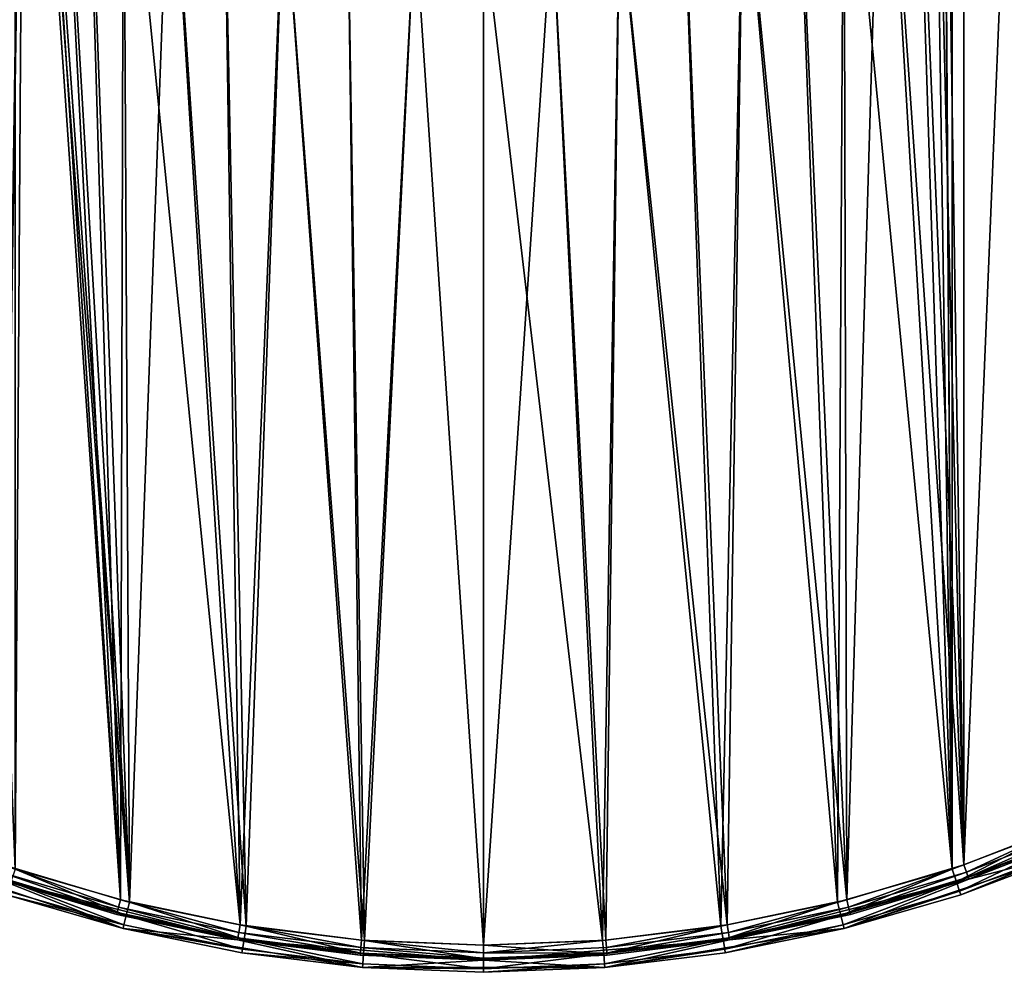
# Model space of a CAD drawing. Header units: millimetres. Extents: x 0 to 200, y 0 to 200.
# Tile 4 of 118: x 69 to 134, y 0 to 63. Entities that reach past the tile are written whole.
import ezdxf

# ---------------------------------------------------------------- set-up
doc = ezdxf.new("R2010")
doc.units = ezdxf.units.MM
doc.header["$LTSCALE"] = 25.4
doc.layers.get('0').update_dxf_attribs({"true_color": 0xff5454})

# ---------------------------------------------------------------- blocks, each defined once
blk = doc.blocks.new('HERMANOS-I-8100.STL')
at = {"color": 250, "true_color": 0x262626}
mesh = blk.add_polyface(dxfattribs=at)
corners = [(355.425, 27.822, 10.05), (352.615, 8.192, 10.05), (352.206, 12.054, 10.05), (355.312, 24.352, 10.05), (360.632, 39.848, 10.05), (361.132, 42.869, 10.05), (368.43, 54.257, 10.05), (369.178, 56.806, 10.05), (378.493, 67.186, 10.05), (379.356, 69.272, 10.05), (390.547, 78.283, 10.05), (391.402, 79.944, 10.05), (404.263, 87.244, 10.05), (405.004, 88.546, 10.05), (419.266, 93.825, 10.05), (419.81, 94.854, 10.05), (435.149, 97.847, 10.05), (435.435, 98.705, 10.05), (451.477, 99.2, 10.05), (451.477, 100, 10.05), (467.518, 98.705, 10.05), (467.804, 97.847, 10.05), (483.143, 94.854, 10.05), (483.687, 93.825, 10.05), (497.949, 88.546, 10.05), (498.691, 87.244, 10.05), (511.551, 79.944, 10.05), (512.406, 78.283, 10.05), (523.597, 69.272, 10.05), (524.46, 67.186, 10.05), (533.775, 56.806, 10.05), (534.523, 54.257, 10.05), (541.822, 42.869, 10.05), (542.321, 39.848, 10.05), (547.528, 27.822, 10.05), (547.641, 24.352, 10.05), (550.747, 12.054, 10.05), (550.338, 8.192, 10.05), (550.338, -8.192, 10.05), (351.558, -4.027, 10.05), (352.615, -8.192, 10.05), (353.497, -20.003, 10.05), (355.312, -24.352, 10.05), (357.975, -35.46, 10.05), (360.632, -39.848, 10.05), (364.874, -50, 10.05), (368.43, -54.257, 10.05), (374.016, -63.245, 10.05), (378.493, -67.186, 10.05), (385.164, -74.851, 10.05), (390.547, -78.283, 10.05), (398.03, -84.519, 10.05), (404.263, -87.244, 10.05), (412.28, -91.998, 10.05), (419.266, -93.825, 10.05), (427.545, -97.094, 10.05), (435.149, -97.847, 10.05), (443.43, -99.676, 10.05), (451.477, -99.2, 10.05), (459.523, -99.676, 10.05), (467.804, -97.847, 10.05), (475.408, -97.094, 10.05), (483.687, -93.825, 10.05), (490.673, -91.998, 10.05), (498.691, -87.244, 10.05), (504.923, -84.519, 10.05), (512.406, -78.283, 10.05), (517.789, -74.851, 10.05), (524.46, -67.186, 10.05), (528.937, -63.245, 10.05), (534.523, -54.257, 10.05), (538.079, -50, 10.05), (542.321, -39.848, 10.05), (544.978, -35.46, 10.05), (547.641, -24.352, 10.05), (549.456, -20.003, 10.05), (551.395, -4.027, 10.05)]
mesh.append_faces([[corners[k] for k in face] for face in [(0, 1, 2), (1, 0, 3), (3, 0, 4), (4, 5, 6), (6, 7, 8), (8, 9, 10), (10, 11, 12), (12, 13, 14), (14, 15, 16), (16, 17, 18), (18, 20, 21), (21, 22, 23), (23, 24, 25), (25, 26, 27), (27, 28, 29), (29, 30, 31), (31, 32, 33), (33, 34, 35), (35, 36, 37), (37, 36, 38), (39, 40, 41), (40, 2, 1), (41, 42, 43), (43, 44, 45), (45, 46, 47), (47, 48, 49), (49, 50, 51), (51, 52, 53), (53, 54, 55), (55, 56, 57), (57, 58, 59), (59, 60, 61), (61, 62, 63), (63, 64, 65), (65, 66, 67), (67, 68, 69), (69, 70, 71), (71, 72, 73), (73, 74, 75), (75, 38, 76), (76, 38, 36)]], dxfattribs={"vtx0": -1, "vtx1": -1, "color": 250})
mesh.append_faces([[corners[k] for k in face] for face in [(4, 0, 5), (6, 5, 7), (8, 7, 9), (10, 9, 11), (12, 11, 13), (14, 13, 15), (16, 15, 17), (18, 17, 19), (18, 19, 20), (21, 20, 22), (23, 22, 24), (25, 24, 26), (27, 26, 28), (29, 28, 30), (31, 30, 32), (33, 32, 34), (35, 34, 36), (40, 39, 2), (41, 40, 42), (43, 42, 44), (45, 44, 46), (47, 46, 48), (49, 48, 50), (51, 50, 52), (53, 52, 54), (55, 54, 56), (57, 56, 58), (59, 58, 60), (61, 60, 62), (63, 62, 64), (65, 64, 66), (67, 66, 68), (69, 68, 70), (71, 70, 72), (73, 72, 74), (75, 74, 38)]], dxfattribs={"vtx0": -1, "vtx2": -1, "color": 250})
mesh = blk.add_polyface(dxfattribs=at)
corners = [(353.612, 8.109, 24.25), (353.612, -8.109, 24.25), (353.277, 0, 24.25), (354.616, 16.163, 24.25), (354.616, -16.163, 24.25), (356.281, 24.107, 24.25), (356.281, -24.107, 24.25), (358.597, 31.885, 24.25), (358.597, -31.885, 24.25), (361.548, 39.446, 24.25), (361.548, -39.446, 24.25), (365.112, 46.738, 24.25), (365.112, -46.738, 24.25), (369.267, 53.71, 24.25), (369.267, -53.71, 24.25), (373.983, 60.316, 24.25), (373.983, -60.316, 24.25), (379.228, 66.509, 24.25), (379.228, -66.509, 24.25), (384.967, 72.248, 24.25), (384.967, -72.248, 24.25), (391.161, 77.494, 24.25), (391.161, -77.494, 24.25), (397.766, 82.21, 24.25), (397.766, -82.21, 24.25), (404.739, 86.364, 24.25), (404.739, -86.364, 24.25), (412.03, 89.929, 24.25), (412.03, -89.929, 24.25), (419.591, 92.879, 24.25), (419.591, -92.879, 24.25), (420.985, 2.285, 24.25), (427.37, 95.195, 24.25), (421.666, 6.804, 24.25), (423.013, 11.171, 24.25), (424.996, 15.289, 24.25), (427.57, 19.065, 24.25), (435.313, 96.861, 24.25), (430.679, 22.415, 24.25), (434.252, 25.264, 24.25), (438.21, 27.549, 24.25), (443.367, 97.865, 24.25), (442.464, 29.219, 24.25), (446.919, 30.236, 24.25), (451.477, 98.2, 24.25), (451.477, 30.577, 24.25), (459.586, 97.865, 24.25), (456.034, 30.236, 24.25), (460.489, 29.219, 24.25), (467.64, 96.861, 24.25), (464.744, 27.549, 24.25), (468.701, 25.264, 24.25), (475.583, 95.195, 24.25), (472.274, 22.415, 24.25), (475.383, 19.065, 24.25), (477.957, 15.289, 24.25), (483.362, 92.879, 24.25), (479.94, 11.171, 24.25), (481.287, 6.804, 24.25), (481.968, 2.285, 24.25), (481.968, -2.285, 24.25), (420.985, -2.285, 24.25), (427.37, -95.195, 24.25), (421.666, -6.804, 24.25), (423.013, -11.171, 24.25), (424.996, -15.289, 24.25), (427.57, -19.065, 24.25), (435.313, -96.861, 24.25), (430.679, -22.415, 24.25), (434.252, -25.264, 24.25), (438.21, -27.549, 24.25), (443.367, -97.865, 24.25), (442.464, -29.219, 24.25), (446.919, -30.236, 24.25), (451.477, -98.2, 24.25), (451.477, -30.577, 24.25), (456.034, -30.236, 24.25), (459.586, -97.865, 24.25), (460.489, -29.219, 24.25), (467.64, -96.861, 24.25), (464.744, -27.549, 24.25), (468.701, -25.264, 24.25), (475.583, -95.195, 24.25), (472.274, -22.415, 24.25), (475.383, -19.065, 24.25), (477.957, -15.289, 24.25), (483.362, -92.879, 24.25), (479.94, -11.171, 24.25), (481.287, -6.804, 24.25), (490.923, 89.929, 24.25), (490.923, -89.929, 24.25), (498.215, 86.364, 24.25), (498.215, -86.364, 24.25), (505.187, 82.21, 24.25), (505.187, -82.21, 24.25), (511.792, 77.494, 24.25), (511.792, -77.494, 24.25), (517.986, 72.248, 24.25), (517.986, -72.248, 24.25), (523.725, 66.509, 24.25), (523.725, -66.509, 24.25), (528.97, 60.316, 24.25), (528.97, -60.316, 24.25), (533.686, 53.71, 24.25), (533.686, -53.71, 24.25), (537.841, 46.738, 24.25), (537.841, -46.738, 24.25), (541.405, 39.446, 24.25), (541.405, -39.446, 24.25), (544.356, 31.885, 24.25), (544.356, -31.885, 24.25), (546.672, 24.107, 24.25), (546.672, -24.107, 24.25), (548.337, 16.163, 24.25), (548.337, -16.163, 24.25), (549.341, 8.109, 24.25), (549.341, -8.109, 24.25), (549.677, 0, 24.25)]
mesh.append_faces([[corners[k] for k in face] for face in [(0, 1, 2), (116, 115, 117)]], dxfattribs={"vtx0": -1, "color": 250})
mesh.append_faces([[corners[k] for k in face] for face in [(1, 3, 4), (4, 5, 6), (6, 7, 8), (8, 9, 10), (10, 11, 12), (12, 13, 14), (14, 15, 16), (16, 17, 18), (18, 19, 20), (20, 21, 22), (22, 23, 24), (24, 25, 26), (26, 27, 28), (28, 29, 30), (31, 32, 33), (33, 32, 34), (34, 32, 35), (35, 32, 36), (36, 37, 38), (38, 37, 39), (39, 37, 40), (40, 41, 42), (42, 41, 43), (43, 44, 45), (45, 46, 47), (47, 46, 48), (48, 49, 50), (50, 49, 51), (51, 52, 53), (53, 52, 54), (54, 52, 55), (55, 56, 57), (57, 56, 58), (58, 56, 59), (59, 56, 60), (30, 61, 62), (61, 30, 31), (62, 66, 67), (67, 70, 71), (71, 73, 74), (74, 76, 77), (77, 78, 79), (79, 81, 82), (82, 85, 86), (86, 89, 90), (90, 91, 92), (92, 93, 94), (94, 95, 96), (96, 97, 98), (98, 99, 100), (100, 101, 102), (102, 103, 104), (104, 105, 106), (106, 107, 108), (108, 109, 110), (110, 111, 112), (112, 113, 114), (114, 115, 116)]], dxfattribs={"vtx0": -1, "vtx1": -1, "color": 250})
mesh.append_faces([[corners[k] for k in face] for face in [(30, 29, 31), (86, 60, 56)]], dxfattribs={"vtx0": -1, "vtx1": -1, "vtx2": -1, "color": 250})
mesh.append_faces([[corners[k] for k in face] for face in [(1, 0, 3), (4, 3, 5), (6, 5, 7), (8, 7, 9), (10, 9, 11), (12, 11, 13), (14, 13, 15), (16, 15, 17), (18, 17, 19), (20, 19, 21), (22, 21, 23), (24, 23, 25), (26, 25, 27), (28, 27, 29), (31, 29, 32), (36, 32, 37), (40, 37, 41), (43, 41, 44), (45, 44, 46), (48, 46, 49), (51, 49, 52), (55, 52, 56), (62, 61, 63), (62, 63, 64), (62, 64, 65), (62, 65, 66), (67, 66, 68), (67, 68, 69), (67, 69, 70), (71, 70, 72), (71, 72, 73), (74, 73, 75), (74, 75, 76), (77, 76, 78), (79, 78, 80), (79, 80, 81), (82, 81, 83), (82, 83, 84), (82, 84, 85), (86, 85, 87), (86, 87, 88), (86, 88, 60), (86, 56, 89), (90, 89, 91), (92, 91, 93), (94, 93, 95), (96, 95, 97), (98, 97, 99), (100, 99, 101), (102, 101, 103), (104, 103, 105), (106, 105, 107), (108, 107, 109), (110, 109, 111), (112, 111, 113), (114, 113, 115)]], dxfattribs={"vtx0": -1, "vtx2": -1, "color": 250})
mesh = blk.add_polyface(dxfattribs=at)
corners = [(353.993, -11.837, 25.05), (353.356, 3.954, 25.05), (353.356, -3.954, 25.05), (353.993, 11.837, 25.05), (355.261, -19.643, 25.05), (355.261, 19.643, 25.05), (357.154, -27.321, 25.05), (357.154, 27.321, 25.05), (359.658, -34.822, 25.05), (359.658, 34.822, 25.05), (362.758, -42.098, 25.05), (362.758, 42.098, 25.05), (366.433, -49.1, 25.05), (366.433, 49.1, 25.05), (370.66, -55.784, 25.05), (370.66, 55.784, 25.05), (375.41, -62.106, 25.05), (375.41, 62.106, 25.05), (380.654, -68.026, 25.05), (380.654, 68.026, 25.05), (386.358, -73.504, 25.05), (386.358, 73.504, 25.05), (392.484, -78.505, 25.05), (392.484, 78.505, 25.05), (398.992, -82.998, 25.05), (398.992, 82.998, 25.05), (405.841, -86.952, 25.05), (405.841, 86.952, 25.05), (412.985, -90.342, 25.05), (412.985, 90.342, 25.05), (420.38, -93.146, 25.05), (420.38, 93.146, 25.05), (420.985, -2.285, 25.05), (427.976, -95.346, 25.05), (421.666, -6.804, 25.05), (423.013, -11.171, 25.05), (424.996, -15.289, 25.05), (427.57, -19.065, 25.05), (430.679, -22.415, 25.05), (435.724, -96.928, 25.05), (434.252, -25.264, 25.05), (438.21, -27.549, 25.05), (443.575, -97.882, 25.05), (442.464, -29.219, 25.05), (446.919, -30.236, 25.05), (451.477, -98.2, 25.05), (451.477, -30.577, 25.05), (459.378, -97.882, 25.05), (456.034, -30.236, 25.05), (460.489, -29.219, 25.05), (467.229, -96.928, 25.05), (464.744, -27.549, 25.05), (468.701, -25.264, 25.05), (474.977, -95.346, 25.05), (472.274, -22.415, 25.05), (475.383, -19.065, 25.05), (482.573, -93.146, 25.05), (477.957, -15.289, 25.05), (479.94, -11.171, 25.05), (481.287, -6.804, 25.05), (481.968, -2.285, 25.05), (481.968, 2.285, 25.05), (420.985, 2.285, 25.05), (427.976, 95.346, 25.05), (421.666, 6.804, 25.05), (423.013, 11.171, 25.05), (424.996, 15.289, 25.05), (427.57, 19.065, 25.05), (430.679, 22.415, 25.05), (435.724, 96.928, 25.05), (434.252, 25.264, 25.05), (438.21, 27.549, 25.05), (443.575, 97.882, 25.05), (442.464, 29.219, 25.05), (446.919, 30.236, 25.05), (451.477, 98.2, 25.05), (451.477, 30.577, 25.05), (456.034, 30.236, 25.05), (459.378, 97.882, 25.05), (460.489, 29.219, 25.05), (467.229, 96.928, 25.05), (464.744, 27.549, 25.05), (468.701, 25.264, 25.05), (474.977, 95.346, 25.05), (472.274, 22.415, 25.05), (475.383, 19.065, 25.05), (482.573, 93.146, 25.05), (477.957, 15.289, 25.05), (479.94, 11.171, 25.05), (481.287, 6.804, 25.05), (489.968, -90.342, 25.05), (489.968, 90.342, 25.05), (497.112, -86.952, 25.05), (497.112, 86.952, 25.05), (503.961, -82.998, 25.05), (503.961, 82.998, 25.05), (510.469, -78.505, 25.05), (510.469, 78.505, 25.05), (516.595, -73.504, 25.05), (516.595, 73.504, 25.05), (522.299, -68.026, 25.05), (522.299, 68.026, 25.05), (527.543, -62.106, 25.05), (527.543, 62.106, 25.05), (532.294, -55.784, 25.05), (532.294, 55.784, 25.05), (536.52, -49.1, 25.05), (536.52, 49.1, 25.05), (540.195, -42.098, 25.05), (540.195, 42.098, 25.05), (543.295, -34.822, 25.05), (543.295, 34.822, 25.05), (545.799, -27.321, 25.05), (545.799, 27.321, 25.05), (547.692, -19.643, 25.05), (547.692, 19.643, 25.05), (548.961, -11.837, 25.05), (548.961, 11.837, 25.05), (549.597, -3.954, 25.05), (549.597, 3.954, 25.05)]
mesh.append_faces([[corners[k] for k in face] for face in [(0, 1, 2), (117, 118, 119)]], dxfattribs={"vtx0": -1, "color": 250})
mesh.append_faces([[corners[k] for k in face] for face in [(1, 0, 3), (3, 4, 5), (5, 6, 7), (7, 8, 9), (9, 10, 11), (11, 12, 13), (13, 14, 15), (15, 16, 17), (17, 18, 19), (19, 20, 21), (21, 22, 23), (23, 24, 25), (25, 26, 27), (27, 28, 29), (29, 30, 31), (32, 33, 34), (34, 33, 35), (35, 33, 36), (36, 33, 37), (37, 33, 38), (38, 39, 40), (40, 39, 41), (41, 42, 43), (43, 42, 44), (44, 45, 46), (46, 47, 48), (48, 47, 49), (49, 50, 51), (51, 50, 52), (52, 53, 54), (54, 53, 55), (55, 56, 57), (57, 56, 58), (58, 56, 59), (59, 56, 60), (60, 56, 61), (31, 62, 63), (62, 31, 32), (63, 68, 69), (69, 71, 72), (72, 74, 75), (75, 77, 78), (78, 79, 80), (80, 82, 83), (83, 85, 86), (86, 90, 91), (91, 92, 93), (93, 94, 95), (95, 96, 97), (97, 98, 99), (99, 100, 101), (101, 102, 103), (103, 104, 105), (105, 106, 107), (107, 108, 109), (109, 110, 111), (111, 112, 113), (113, 114, 115), (115, 116, 117)]], dxfattribs={"vtx0": -1, "vtx1": -1, "color": 250})
mesh.append_faces([[corners[k] for k in face] for face in [(31, 30, 32), (86, 61, 56)]], dxfattribs={"vtx0": -1, "vtx1": -1, "vtx2": -1, "color": 250})
mesh.append_faces([[corners[k] for k in face] for face in [(3, 0, 4), (5, 4, 6), (7, 6, 8), (9, 8, 10), (11, 10, 12), (13, 12, 14), (15, 14, 16), (17, 16, 18), (19, 18, 20), (21, 20, 22), (23, 22, 24), (25, 24, 26), (27, 26, 28), (29, 28, 30), (32, 30, 33), (38, 33, 39), (41, 39, 42), (44, 42, 45), (46, 45, 47), (49, 47, 50), (52, 50, 53), (55, 53, 56), (63, 62, 64), (63, 64, 65), (63, 65, 66), (63, 66, 67), (63, 67, 68), (69, 68, 70), (69, 70, 71), (72, 71, 73), (72, 73, 74), (75, 74, 76), (75, 76, 77), (78, 77, 79), (80, 79, 81), (80, 81, 82), (83, 82, 84), (83, 84, 85), (86, 85, 87), (86, 87, 88), (86, 88, 89), (86, 89, 61), (86, 56, 90), (91, 90, 92), (93, 92, 94), (95, 94, 96), (97, 96, 98), (99, 98, 100), (101, 100, 102), (103, 102, 104), (105, 104, 106), (107, 106, 108), (109, 108, 110), (111, 110, 112), (113, 112, 114), (115, 114, 116), (117, 116, 118)]], dxfattribs={"vtx0": -1, "vtx2": -1, "color": 250})
mesh = blk.add_polyface(dxfattribs=at)
corners = [(491.325, -90.845, 23.25), (498.691, -87.244, 10.05), (483.687, -93.825, 23.25)]
mesh.append_faces([[corners[k] for k in face] for face in [(0, 1, 2)]], dxfattribs={"color": 250})
mesh = blk.add_polyface(dxfattribs=at)
corners = [(483.687, -93.825, 23.25), (498.691, -87.244, 10.05), (483.687, -93.825, 10.05)]
mesh.append_faces([[corners[k] for k in face] for face in [(0, 1, 2)]], dxfattribs={"color": 250})
mesh = blk.add_polyface(dxfattribs=at)
corners = [(490.923, -89.929, 24.25), (483.524, -93.352, 24.116), (483.362, -92.879, 24.25), (491.124, -90.387, 24.116)]
mesh.append_faces([[corners[k] for k in face] for face in [(0, 1, 2), (1, 0, 3)]], dxfattribs={"vtx0": -1, "color": 250})
mesh = blk.add_polyface(dxfattribs=at)
corners = [(482.858, -94, 24.809), (489.968, -90.342, 25.05), (482.573, -93.146, 25.05), (490.32, -91.17, 24.809)]
mesh.append_faces([[corners[k] for k in face] for face in [(0, 1, 2), (1, 0, 3)]], dxfattribs={"vtx0": -1, "color": 250})
mesh = blk.add_polyface(dxfattribs=at)
corners = [(491.124, -90.387, 24.116), (483.643, -93.698, 23.75), (483.524, -93.352, 24.116), (491.271, -90.722, 23.75)]
mesh.append_faces([[corners[k] for k in face] for face in [(0, 1, 2), (1, 0, 3)]], dxfattribs={"vtx0": -1, "color": 250})
mesh = blk.add_polyface(dxfattribs=at)
corners = [(483.643, -93.698, 23.75), (491.325, -90.845, 23.25), (483.687, -93.825, 23.25), (491.271, -90.722, 23.75)]
mesh.append_faces([[corners[k] for k in face] for face in [(0, 1, 2), (1, 0, 3)]], dxfattribs={"vtx0": -1, "color": 250})
mesh = blk.add_polyface(dxfattribs=at)
corners = [(483.067, -94.625, 24.15), (490.32, -91.17, 24.809), (482.858, -94, 24.809), (490.579, -91.776, 24.15)]
mesh.append_faces([[corners[k] for k in face] for face in [(0, 1, 2), (1, 0, 3)]], dxfattribs={"vtx0": -1, "color": 250})
mesh = blk.add_polyface(dxfattribs=at)
corners = [(419.81, -94.854, 23.25), (412.28, -91.998, 10.05), (427.545, -97.094, 10.05)]
mesh.append_faces([[corners[k] for k in face] for face in [(0, 1, 2)]], dxfattribs={"color": 250})
mesh = blk.add_polyface(dxfattribs=at)
corners = [(483.143, -94.854, 23.25), (475.408, -97.094, 10.05), (490.673, -91.998, 10.05)]
mesh.append_faces([[corners[k] for k in face] for face in [(0, 1, 2)]], dxfattribs={"color": 250})
mesh = blk.add_polyface(dxfattribs=at)
corners = [(490.579, -91.776, 24.15), (483.143, -94.854, 23.25), (490.673, -91.998, 23.25), (483.067, -94.625, 24.15)]
mesh.append_faces([[corners[k] for k in face] for face in [(0, 1, 2), (1, 0, 3)]], dxfattribs={"vtx0": -1, "color": 250})
mesh = blk.add_polyface(dxfattribs=at)
corners = [(483.143, -94.854, 23.25), (490.673, -91.998, 10.05), (490.673, -91.998, 23.25)]
mesh.append_faces([[corners[k] for k in face] for face in [(0, 1, 2)]], dxfattribs={"color": 250})
mesh = blk.add_polyface(dxfattribs=at)
corners = [(419.429, -93.352, 24.116), (427.157, -96.035, 23.75), (419.31, -93.698, 23.75), (427.247, -95.68, 24.116)]
mesh.append_faces([[corners[k] for k in face] for face in [(0, 1, 2), (1, 0, 3)]], dxfattribs={"vtx0": -1, "color": 250})
mesh = blk.add_polyface(dxfattribs=at)
corners = [(419.591, -92.879, 24.25), (427.247, -95.68, 24.116), (419.429, -93.352, 24.116), (427.37, -95.195, 24.25)]
mesh.append_faces([[corners[k] for k in face] for face in [(0, 1, 2), (1, 0, 3)]], dxfattribs={"vtx0": -1, "color": 250})
mesh = blk.add_polyface(dxfattribs=at)
corners = [(427.76, -96.22, 24.809), (420.38, -93.146, 25.05), (420.095, -94, 24.809), (427.976, -95.346, 25.05)]
mesh.append_faces([[corners[k] for k in face] for face in [(0, 1, 2), (1, 0, 3)]], dxfattribs={"vtx0": -1, "color": 250})
mesh = blk.add_polyface(dxfattribs=at)
corners = [(475.193, -96.22, 24.809), (482.573, -93.146, 25.05), (474.977, -95.346, 25.05), (482.858, -94, 24.809)]
mesh.append_faces([[corners[k] for k in face] for face in [(0, 1, 2), (1, 0, 3)]], dxfattribs={"vtx0": -1, "color": 250})
mesh = blk.add_polyface(dxfattribs=at)
corners = [(483.362, -92.879, 24.25), (475.706, -95.68, 24.116), (475.583, -95.195, 24.25), (483.524, -93.352, 24.116)]
mesh.append_faces([[corners[k] for k in face] for face in [(0, 1, 2), (1, 0, 3)]], dxfattribs={"vtx0": -1, "color": 250})
mesh = blk.add_polyface(dxfattribs=at)
corners = [(483.524, -93.352, 24.116), (475.796, -96.035, 23.75), (475.706, -95.68, 24.116), (483.643, -93.698, 23.75)]
mesh.append_faces([[corners[k] for k in face] for face in [(0, 1, 2), (1, 0, 3)]], dxfattribs={"vtx0": -1, "color": 250})
mesh = blk.add_polyface(dxfattribs=at)
corners = [(419.31, -93.698, 23.75), (427.124, -96.165, 23.25), (419.266, -93.825, 23.25), (427.157, -96.035, 23.75)]
mesh.append_faces([[corners[k] for k in face] for face in [(0, 1, 2), (1, 0, 3)]], dxfattribs={"vtx0": -1, "color": 250})
mesh = blk.add_polyface(dxfattribs=at)
corners = [(419.266, -93.825, 23.25), (435.149, -97.847, 10.05), (419.266, -93.825, 10.05)]
mesh.append_faces([[corners[k] for k in face] for face in [(0, 1, 2)]], dxfattribs={"color": 250})
mesh = blk.add_polyface(dxfattribs=at)
corners = [(427.124, -96.165, 23.25), (435.149, -97.847, 10.05), (419.266, -93.825, 23.25)]
mesh.append_faces([[corners[k] for k in face] for face in [(0, 1, 2)]], dxfattribs={"color": 250})
mesh = blk.add_polyface(dxfattribs=at)
corners = [(427.603, -96.86, 24.15), (420.095, -94, 24.809), (419.886, -94.625, 24.15), (427.76, -96.22, 24.809)]
mesh.append_faces([[corners[k] for k in face] for face in [(0, 1, 2), (1, 0, 3)]], dxfattribs={"vtx0": -1, "color": 250})
mesh = blk.add_polyface(dxfattribs=at)
corners = [(475.829, -96.165, 23.25), (483.687, -93.825, 10.05), (467.804, -97.847, 10.05)]
mesh.append_faces([[corners[k] for k in face] for face in [(0, 1, 2)]], dxfattribs={"color": 250})
mesh = blk.add_polyface(dxfattribs=at)
corners = [(475.35, -96.86, 24.15), (482.858, -94, 24.809), (475.193, -96.22, 24.809), (483.067, -94.625, 24.15)]
mesh.append_faces([[corners[k] for k in face] for face in [(0, 1, 2), (1, 0, 3)]], dxfattribs={"vtx0": -1, "color": 250})
mesh = blk.add_polyface(dxfattribs=at)
corners = [(475.796, -96.035, 23.75), (483.687, -93.825, 23.25), (475.829, -96.165, 23.25), (483.643, -93.698, 23.75)]
mesh.append_faces([[corners[k] for k in face] for face in [(0, 1, 2), (1, 0, 3)]], dxfattribs={"vtx0": -1, "color": 250})
mesh = blk.add_polyface(dxfattribs=at)
corners = [(483.687, -93.825, 23.25), (483.687, -93.825, 10.05), (475.829, -96.165, 23.25)]
mesh.append_faces([[corners[k] for k in face] for face in [(0, 1, 2)]], dxfattribs={"color": 250})
mesh = blk.add_polyface(dxfattribs=at)
corners = [(427.603, -96.86, 24.15), (419.81, -94.854, 23.25), (427.545, -97.094, 23.25), (419.886, -94.625, 24.15)]
mesh.append_faces([[corners[k] for k in face] for face in [(0, 1, 2), (1, 0, 3)]], dxfattribs={"vtx0": -1, "color": 250})
mesh = blk.add_polyface(dxfattribs=at)
corners = [(483.067, -94.625, 24.15), (475.408, -97.094, 23.25), (483.143, -94.854, 23.25), (475.35, -96.86, 24.15)]
mesh.append_faces([[corners[k] for k in face] for face in [(0, 1, 2), (1, 0, 3)]], dxfattribs={"vtx0": -1, "color": 250})
mesh = blk.add_polyface(dxfattribs=at)
corners = [(419.81, -94.854, 23.25), (427.545, -97.094, 10.05), (427.545, -97.094, 23.25)]
mesh.append_faces([[corners[k] for k in face] for face in [(0, 1, 2)]], dxfattribs={"color": 250})
mesh = blk.add_polyface(dxfattribs=at)
corners = [(427.37, -95.195, 24.25), (435.231, -97.354, 24.116), (427.247, -95.68, 24.116), (435.313, -96.861, 24.25)]
mesh.append_faces([[corners[k] for k in face] for face in [(0, 1, 2), (1, 0, 3)]], dxfattribs={"vtx0": -1, "color": 250})
mesh = blk.add_polyface(dxfattribs=at)
corners = [(435.58, -97.817, 24.809), (427.976, -95.346, 25.05), (427.76, -96.22, 24.809), (435.724, -96.928, 25.05)]
mesh.append_faces([[corners[k] for k in face] for face in [(0, 1, 2), (1, 0, 3)]], dxfattribs={"vtx0": -1, "color": 250})
mesh = blk.add_polyface(dxfattribs=at)
corners = [(467.373, -97.817, 24.809), (474.977, -95.346, 25.05), (467.229, -96.928, 25.05), (475.193, -96.22, 24.809)]
mesh.append_faces([[corners[k] for k in face] for face in [(0, 1, 2), (1, 0, 3)]], dxfattribs={"vtx0": -1, "color": 250})
mesh = blk.add_polyface(dxfattribs=at)
corners = [(475.583, -95.195, 24.25), (467.722, -97.354, 24.116), (467.64, -96.861, 24.25), (475.706, -95.68, 24.116)]
mesh.append_faces([[corners[k] for k in face] for face in [(0, 1, 2), (1, 0, 3)]], dxfattribs={"vtx0": -1, "color": 250})
mesh = blk.add_polyface(dxfattribs=at)
corners = [(475.408, -97.094, 23.25), (475.408, -97.094, 10.05), (483.143, -94.854, 23.25)]
mesh.append_faces([[corners[k] for k in face] for face in [(0, 1, 2)]], dxfattribs={"color": 250})
mesh = blk.add_polyface(dxfattribs=at)
corners = [(427.157, -96.035, 23.75), (435.149, -97.847, 23.25), (427.124, -96.165, 23.25), (435.171, -97.715, 23.75)]
mesh.append_faces([[corners[k] for k in face] for face in [(0, 1, 2), (1, 0, 3)]], dxfattribs={"vtx0": -1, "color": 250})
mesh = blk.add_polyface(dxfattribs=at)
corners = [(427.247, -95.68, 24.116), (435.171, -97.715, 23.75), (427.157, -96.035, 23.75), (435.231, -97.354, 24.116)]
mesh.append_faces([[corners[k] for k in face] for face in [(0, 1, 2), (1, 0, 3)]], dxfattribs={"vtx0": -1, "color": 250})
mesh = blk.add_polyface(dxfattribs=at)
corners = [(475.706, -95.68, 24.116), (467.782, -97.715, 23.75), (467.722, -97.354, 24.116), (475.796, -96.035, 23.75)]
mesh.append_faces([[corners[k] for k in face] for face in [(0, 1, 2), (1, 0, 3)]], dxfattribs={"vtx0": -1, "color": 250})
mesh = blk.add_polyface(dxfattribs=at)
corners = [(467.782, -97.715, 23.75), (475.829, -96.165, 23.25), (467.804, -97.847, 23.25), (475.796, -96.035, 23.75)]
mesh.append_faces([[corners[k] for k in face] for face in [(0, 1, 2), (1, 0, 3)]], dxfattribs={"vtx0": -1, "color": 250})
mesh = blk.add_polyface(dxfattribs=at)
corners = [(435.149, -97.847, 23.25), (435.149, -97.847, 10.05), (427.124, -96.165, 23.25)]
mesh.append_faces([[corners[k] for k in face] for face in [(0, 1, 2)]], dxfattribs={"color": 250})
mesh = blk.add_polyface(dxfattribs=at)
corners = [(435.474, -98.467, 24.15), (427.76, -96.22, 24.809), (427.603, -96.86, 24.15), (435.58, -97.817, 24.809)]
mesh.append_faces([[corners[k] for k in face] for face in [(0, 1, 2), (1, 0, 3)]], dxfattribs={"vtx0": -1, "color": 250})
mesh = blk.add_polyface(dxfattribs=at)
corners = [(467.479, -98.467, 24.15), (475.193, -96.22, 24.809), (467.373, -97.817, 24.809), (475.35, -96.86, 24.15)]
mesh.append_faces([[corners[k] for k in face] for face in [(0, 1, 2), (1, 0, 3)]], dxfattribs={"vtx0": -1, "color": 250})
mesh = blk.add_polyface(dxfattribs=at)
corners = [(475.829, -96.165, 23.25), (467.804, -97.847, 10.05), (467.804, -97.847, 23.25)]
mesh.append_faces([[corners[k] for k in face] for face in [(0, 1, 2)]], dxfattribs={"color": 250})
mesh = blk.add_polyface(dxfattribs=at)
corners = [(435.474, -98.467, 24.15), (427.545, -97.094, 23.25), (435.435, -98.705, 23.25), (427.603, -96.86, 24.15)]
mesh.append_faces([[corners[k] for k in face] for face in [(0, 1, 2), (1, 0, 3)]], dxfattribs={"vtx0": -1, "color": 250})
mesh = blk.add_polyface(dxfattribs=at)
corners = [(435.435, -98.705, 23.25), (427.545, -97.094, 10.05), (443.43, -99.676, 10.05)]
mesh.append_faces([[corners[k] for k in face] for face in [(0, 1, 2)]], dxfattribs={"color": 250})
mesh = blk.add_polyface(dxfattribs=at)
corners = [(427.545, -97.094, 23.25), (427.545, -97.094, 10.05), (435.435, -98.705, 23.25)]
mesh.append_faces([[corners[k] for k in face] for face in [(0, 1, 2)]], dxfattribs={"color": 250})
mesh = blk.add_polyface(dxfattribs=at)
corners = [(435.231, -97.354, 24.116), (443.296, -98.728, 23.75), (435.171, -97.715, 23.75), (443.326, -98.363, 24.116)]
mesh.append_faces([[corners[k] for k in face] for face in [(0, 1, 2), (1, 0, 3)]], dxfattribs={"vtx0": -1, "color": 250})
mesh = blk.add_polyface(dxfattribs=at)
corners = [(435.313, -96.861, 24.25), (443.326, -98.363, 24.116), (435.231, -97.354, 24.116), (443.367, -97.865, 24.25)]
mesh.append_faces([[corners[k] for k in face] for face in [(0, 1, 2), (1, 0, 3)]], dxfattribs={"vtx0": -1, "color": 250})
mesh = blk.add_polyface(dxfattribs=at)
corners = [(443.502, -98.779, 24.809), (435.724, -96.928, 25.05), (435.58, -97.817, 24.809), (443.575, -97.882, 25.05)]
mesh.append_faces([[corners[k] for k in face] for face in [(0, 1, 2), (1, 0, 3)]], dxfattribs={"vtx0": -1, "color": 250})
mesh = blk.add_polyface(dxfattribs=at)
corners = [(459.451, -98.779, 24.809), (467.229, -96.928, 25.05), (459.378, -97.882, 25.05), (467.373, -97.817, 24.809)]
mesh.append_faces([[corners[k] for k in face] for face in [(0, 1, 2), (1, 0, 3)]], dxfattribs={"vtx0": -1, "color": 250})
mesh = blk.add_polyface(dxfattribs=at)
corners = [(467.518, -98.705, 23.25), (459.523, -99.676, 10.05), (475.408, -97.094, 23.25)]
mesh.append_faces([[corners[k] for k in face] for face in [(0, 1, 2)]], dxfattribs={"color": 250})
mesh = blk.add_polyface(dxfattribs=at)
corners = [(475.408, -97.094, 23.25), (459.523, -99.676, 10.05), (475.408, -97.094, 10.05)]
mesh.append_faces([[corners[k] for k in face] for face in [(0, 1, 2)]], dxfattribs={"color": 250})
mesh = blk.add_polyface(dxfattribs=at)
corners = [(467.64, -96.861, 24.25), (459.627, -98.363, 24.116), (459.586, -97.865, 24.25), (467.722, -97.354, 24.116)]
mesh.append_faces([[corners[k] for k in face] for face in [(0, 1, 2), (1, 0, 3)]], dxfattribs={"vtx0": -1, "color": 250})
mesh = blk.add_polyface(dxfattribs=at)
corners = [(467.722, -97.354, 24.116), (459.657, -98.728, 23.75), (459.627, -98.363, 24.116), (467.782, -97.715, 23.75)]
mesh.append_faces([[corners[k] for k in face] for face in [(0, 1, 2), (1, 0, 3)]], dxfattribs={"vtx0": -1, "color": 250})
mesh = blk.add_polyface(dxfattribs=at)
corners = [(475.35, -96.86, 24.15), (467.518, -98.705, 23.25), (475.408, -97.094, 23.25), (467.479, -98.467, 24.15)]
mesh.append_faces([[corners[k] for k in face] for face in [(0, 1, 2), (1, 0, 3)]], dxfattribs={"vtx0": -1, "color": 250})
mesh = blk.add_polyface(dxfattribs=at)
corners = [(435.171, -97.715, 23.75), (443.285, -98.861, 23.25), (435.149, -97.847, 23.25), (443.296, -98.728, 23.75)]
mesh.append_faces([[corners[k] for k in face] for face in [(0, 1, 2), (1, 0, 3)]], dxfattribs={"vtx0": -1, "color": 250})
mesh = blk.add_polyface(dxfattribs=at)
corners = [(435.149, -97.847, 23.25), (451.477, -99.2, 10.05), (435.149, -97.847, 10.05)]
mesh.append_faces([[corners[k] for k in face] for face in [(0, 1, 2)]], dxfattribs={"color": 250})
mesh = blk.add_polyface(dxfattribs=at)
corners = [(443.285, -98.861, 23.25), (451.477, -99.2, 10.05), (435.149, -97.847, 23.25)]
mesh.append_faces([[corners[k] for k in face] for face in [(0, 1, 2)]], dxfattribs={"color": 250})
mesh = blk.add_polyface(dxfattribs=at)
corners = [(443.449, -99.435, 24.15), (435.58, -97.817, 24.809), (435.474, -98.467, 24.15), (443.502, -98.779, 24.809)]
mesh.append_faces([[corners[k] for k in face] for face in [(0, 1, 2), (1, 0, 3)]], dxfattribs={"vtx0": -1, "color": 250})
mesh = blk.add_polyface(dxfattribs=at)
corners = [(443.367, -97.865, 24.25), (451.477, -98.7, 24.116), (443.326, -98.363, 24.116), (451.477, -98.2, 24.25)]
mesh.append_faces([[corners[k] for k in face] for face in [(0, 1, 2), (1, 0, 3)]], dxfattribs={"vtx0": -1, "color": 250})
mesh = blk.add_polyface(dxfattribs=at)
corners = [(451.477, -99.1, 24.809), (443.575, -97.882, 25.05), (443.502, -98.779, 24.809), (451.477, -98.2, 25.05)]
mesh.append_faces([[corners[k] for k in face] for face in [(0, 1, 2), (1, 0, 3)]], dxfattribs={"vtx0": -1, "color": 250})
mesh = blk.add_polyface(dxfattribs=at)
corners = [(451.477, -99.2, 23.25), (467.804, -97.847, 10.05), (451.477, -99.2, 10.05)]
mesh.append_faces([[corners[k] for k in face] for face in [(0, 1, 2)]], dxfattribs={"color": 250})
mesh = blk.add_polyface(dxfattribs=at)
corners = [(459.668, -98.861, 23.25), (467.804, -97.847, 10.05), (451.477, -99.2, 23.25)]
mesh.append_faces([[corners[k] for k in face] for face in [(0, 1, 2)]], dxfattribs={"color": 250})
mesh = blk.add_polyface(dxfattribs=at)
corners = [(459.586, -97.865, 24.25), (451.477, -98.7, 24.116), (451.477, -98.2, 24.25), (459.627, -98.363, 24.116)]
mesh.append_faces([[corners[k] for k in face] for face in [(0, 1, 2), (1, 0, 3)]], dxfattribs={"vtx0": -1, "color": 250})
mesh = blk.add_polyface(dxfattribs=at)
corners = [(459.451, -98.779, 24.809), (451.477, -98.2, 25.05), (451.477, -99.1, 24.809), (459.378, -97.882, 25.05)]
mesh.append_faces([[corners[k] for k in face] for face in [(0, 1, 2), (1, 0, 3)]], dxfattribs={"vtx0": -1, "color": 250})
mesh = blk.add_polyface(dxfattribs=at)
corners = [(459.504, -99.435, 24.15), (467.373, -97.817, 24.809), (459.451, -98.779, 24.809), (467.479, -98.467, 24.15)]
mesh.append_faces([[corners[k] for k in face] for face in [(0, 1, 2), (1, 0, 3)]], dxfattribs={"vtx0": -1, "color": 250})
mesh = blk.add_polyface(dxfattribs=at)
corners = [(459.657, -98.728, 23.75), (467.804, -97.847, 23.25), (459.668, -98.861, 23.25), (467.782, -97.715, 23.75)]
mesh.append_faces([[corners[k] for k in face] for face in [(0, 1, 2), (1, 0, 3)]], dxfattribs={"vtx0": -1, "color": 250})
mesh = blk.add_polyface(dxfattribs=at)
corners = [(467.804, -97.847, 23.25), (467.804, -97.847, 10.05), (459.668, -98.861, 23.25)]
mesh.append_faces([[corners[k] for k in face] for face in [(0, 1, 2)]], dxfattribs={"color": 250})
mesh = blk.add_polyface(dxfattribs=at)
corners = [(443.449, -99.435, 24.15), (435.435, -98.705, 23.25), (443.43, -99.676, 23.25), (435.474, -98.467, 24.15)]
mesh.append_faces([[corners[k] for k in face] for face in [(0, 1, 2), (1, 0, 3)]], dxfattribs={"vtx0": -1, "color": 250})
mesh = blk.add_polyface(dxfattribs=at)
corners = [(443.326, -98.363, 24.116), (451.477, -99.066, 23.75), (443.296, -98.728, 23.75), (451.477, -98.7, 24.116)]
mesh.append_faces([[corners[k] for k in face] for face in [(0, 1, 2), (1, 0, 3)]], dxfattribs={"vtx0": -1, "color": 250})
mesh = blk.add_polyface(dxfattribs=at)
corners = [(451.477, -98.7, 24.116), (459.657, -98.728, 23.75), (451.477, -99.066, 23.75), (459.627, -98.363, 24.116)]
mesh.append_faces([[corners[k] for k in face] for face in [(0, 1, 2), (1, 0, 3)]], dxfattribs={"vtx0": -1, "color": 250})
mesh = blk.add_polyface(dxfattribs=at)
corners = [(467.479, -98.467, 24.15), (459.523, -99.676, 23.25), (467.518, -98.705, 23.25), (459.504, -99.435, 24.15)]
mesh.append_faces([[corners[k] for k in face] for face in [(0, 1, 2), (1, 0, 3)]], dxfattribs={"vtx0": -1, "color": 250})
mesh = blk.add_polyface(dxfattribs=at)
corners = [(435.435, -98.705, 23.25), (443.43, -99.676, 10.05), (443.43, -99.676, 23.25)]
mesh.append_faces([[corners[k] for k in face] for face in [(0, 1, 2)]], dxfattribs={"color": 250})
mesh = blk.add_polyface(dxfattribs=at)
corners = [(443.296, -98.728, 23.75), (451.477, -99.2, 23.25), (443.285, -98.861, 23.25), (451.477, -99.066, 23.75)]
mesh.append_faces([[corners[k] for k in face] for face in [(0, 1, 2), (1, 0, 3)]], dxfattribs={"vtx0": -1, "color": 250})
mesh = blk.add_polyface(dxfattribs=at)
corners = [(451.477, -99.2, 23.25), (451.477, -99.2, 10.05), (443.285, -98.861, 23.25)]
mesh.append_faces([[corners[k] for k in face] for face in [(0, 1, 2)]], dxfattribs={"color": 250})
mesh = blk.add_polyface(dxfattribs=at)
corners = [(451.477, -99.759, 24.15), (443.502, -98.779, 24.809), (443.449, -99.435, 24.15), (451.477, -99.1, 24.809)]
mesh.append_faces([[corners[k] for k in face] for face in [(0, 1, 2), (1, 0, 3)]], dxfattribs={"vtx0": -1, "color": 250})
mesh = blk.add_polyface(dxfattribs=at)
corners = [(451.477, -99.066, 23.75), (459.668, -98.861, 23.25), (451.477, -99.2, 23.25), (459.657, -98.728, 23.75)]
mesh.append_faces([[corners[k] for k in face] for face in [(0, 1, 2), (1, 0, 3)]], dxfattribs={"vtx0": -1, "color": 250})
mesh = blk.add_polyface(dxfattribs=at)
corners = [(459.451, -98.779, 24.809), (451.477, -99.759, 24.15), (459.504, -99.435, 24.15), (451.477, -99.1, 24.809)]
mesh.append_faces([[corners[k] for k in face] for face in [(0, 1, 2), (1, 0, 3)]], dxfattribs={"vtx0": -1, "color": 250})
mesh = blk.add_polyface(dxfattribs=at)
corners = [(459.523, -99.676, 23.25), (459.523, -99.676, 10.05), (467.518, -98.705, 23.25)]
mesh.append_faces([[corners[k] for k in face] for face in [(0, 1, 2)]], dxfattribs={"color": 250})
mesh = blk.add_polyface(dxfattribs=at)
corners = [(451.477, -99.759, 24.15), (443.43, -99.676, 23.25), (451.477, -100, 23.25), (443.449, -99.435, 24.15)]
mesh.append_faces([[corners[k] for k in face] for face in [(0, 1, 2), (1, 0, 3)]], dxfattribs={"vtx0": -1, "color": 250})
mesh = blk.add_polyface(dxfattribs=at)
corners = [(451.477, -100, 23.25), (443.43, -99.676, 10.05), (459.523, -99.676, 10.05)]
mesh.append_faces([[corners[k] for k in face] for face in [(0, 1, 2)]], dxfattribs={"color": 250})
mesh = blk.add_polyface(dxfattribs=at)
corners = [(443.43, -99.676, 23.25), (443.43, -99.676, 10.05), (451.477, -100, 23.25)]
mesh.append_faces([[corners[k] for k in face] for face in [(0, 1, 2)]], dxfattribs={"color": 250})
mesh = blk.add_polyface(dxfattribs=at)
corners = [(459.504, -99.435, 24.15), (451.477, -100, 23.25), (459.523, -99.676, 23.25), (451.477, -99.759, 24.15)]
mesh.append_faces([[corners[k] for k in face] for face in [(0, 1, 2), (1, 0, 3)]], dxfattribs={"vtx0": -1, "color": 250})
mesh = blk.add_polyface(dxfattribs=at)
corners = [(451.477, -100, 23.25), (459.523, -99.676, 10.05), (459.523, -99.676, 23.25)]
mesh.append_faces([[corners[k] for k in face] for face in [(0, 1, 2)]], dxfattribs={"color": 250})

msp = doc.modelspace()

# ---------------------------------------------------------------- block references
at = {"color": 0}
msp.add_blockref('HERMANOS-I-8100.STL', (-351.558, 100, -10.05), dxfattribs=at)

doc.saveas('drawing.dxf')
